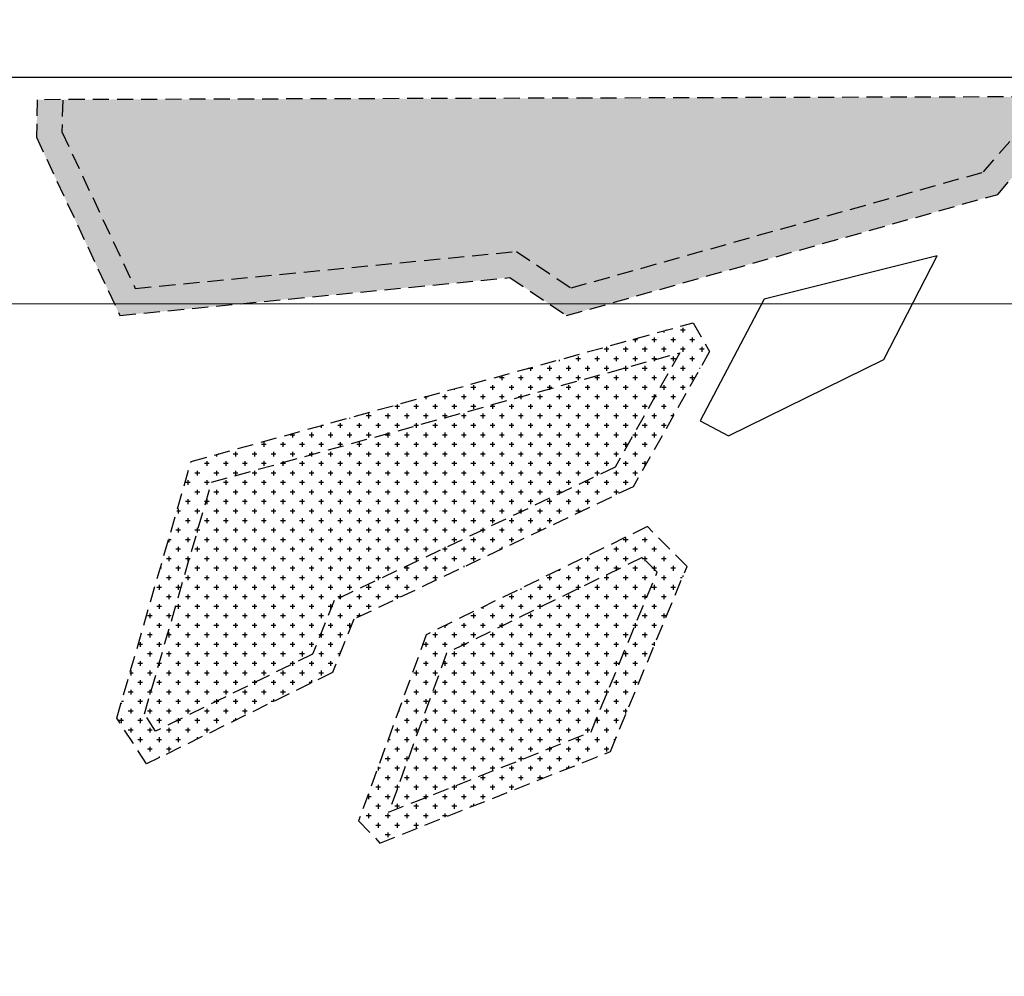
# Model space of a CAD drawing. Header units: millimetres. Extents: x 78245 to 370331, y -43659 to 214111.
# Tile 62 of 64: x 298240 to 337030, y 125406 to 163084. Entities that reach past the tile are written whole.
import ezdxf
from ezdxf.lldxf.tags import DXFTag

# ---------------------------------------------------------------- set-up
doc = ezdxf.new("R2010")
doc.units = ezdxf.units.MM
doc.header["$LTSCALE"] = 100
doc.linetypes.add('DASHED2', pattern=[9.525, 6.35, -3.175])
for name, color, linetype in [('T--L9032_HEKWERK', 210, 'FENCELINE1'), ('T--L9041_VERHARDING_Voetpad', 9, 'DASHED2'), ('T--L9052_1988_Persriool_HPE', 200, 'PERSLEIDING'), ('to_xh-00_vl$0$11_253gras', 253, 'Continuous')]:
    doc.layers.add(name, color=color, linetype=linetype)
doc.styles.get("Standard").update_dxf_attribs({"font": 'arial.ttf'})
doc.linetypes.add('FENCELINE1', pattern='A,6.35,-2.54,[133,ltypeshp.shx,S=2.54,R=0,X=-2.54,Y=0],-2.54,25.4', length=36.83)
tags = doc.linetypes.add('PERSLEIDING', pattern='A,12.7,-5.08,["HPE",Standard,S=2.54,R=0,X=-2.54,Y=-1.27],-7.62', length=25.4).pattern_tags.tags
tags[6] = DXFTag(74, 10)
pattern_1 = [(180, (189830.55, 88975.24), (-375, -375), [187.5, -562.5]), (270, (189736.8, 89069), (375, -375), [187.5, -562.5])]

msp = doc.modelspace()

# ---------------------------------------------------------------- hatches: boundary and pattern name
at = {"layer": 'T--L9041_VERHARDING_Voetpad'}
h = msp.add_hatch(dxfattribs=at)
h.set_pattern_fill('CROSS', color=256, scale=1500, angle=90)
h.set_pattern_definition(pattern_1)
h.paths.add_polyline_path([(338903.003, 160048.521), (298933.407, 159932.043), (298899.491, 158450.723), (302186.129, 151430.94), (317553.878, 152928.287), (319786.154, 151429.231), (336772.383, 156205.295), (338499.047, 158222.551)])
h = msp.add_hatch(dxfattribs=at)
h.set_pattern_fill('CROSS', color=256, scale=1500, angle=90)
h.set_pattern_definition(pattern_1)
h.paths.add_polyline_path([(302066.924, 135578.435), (304994.494, 145681.749), (324769.393, 151147.478), (325421.178, 150013.741), (322410.75, 144688.614), (311408.612, 139471.721), (310559.719, 137365.615), (303239.401, 133772.236)])
h = msp.add_hatch(dxfattribs=at)
h.set_pattern_fill('CROSS', color=256, scale=1500, angle=90)
h.set_pattern_definition(pattern_1)
h.paths.add_polyline_path([(311586.658, 131523.875), (312433.678, 130655.574), (321511.984, 134259.022), (324530.848, 141552.747), (322967.487, 143116.109), (314258.026, 138861.016)])

# ---------------------------------------------------------------- linework, layer by layer
at = {"layer": 'T--L9032_HEKWERK', "color": 8}
msp.add_line((286807.697, 160816.239), (341582.697, 160816.239), dxfattribs=at)
at = {"layer": 'T--L9041_VERHARDING_Voetpad'}
for points in [[(299933.145, 159909.153), (299904.598, 158662.324), (302792.243, 152494.732), (317813.736, 153958.341), (319960.165, 152516.935), (336209.833, 157085.898), (337576.686, 158682.788), (340394.654, 171420.652), (342109.406, 173166.568), (342273.22, 178233.608), (341409.342, 179506.051), (340480.876, 179506.051)], [(302066.924, 135578.435), (304994.494, 145681.749), (324769.393, 151147.478), (325421.178, 150013.741), (322410.75, 144688.614), (311408.612, 139471.721), (310559.719, 137365.615), (303239.401, 133772.236), (302066.924, 135578.435)], [(311586.658, 131523.875), (312433.678, 130655.574), (321511.984, 134259.022), (324530.848, 141552.747), (322967.487, 143116.109), (314258.026, 138861.016), (311586.658, 131523.875)]]:
    msp.add_lwpolyline(points, dxfattribs=at)
for points in [[(338903.003, 160048.521), (298933.407, 159932.043), (298899.491, 158450.723), (302186.129, 151430.94), (317553.878, 152928.287), (319786.154, 151429.231), (336772.383, 156205.295), (338499.047, 158222.551)], [(303154.687, 135739.349), (305799.471, 144866.748), (324244.896, 149965.013), (321696.105, 145456.475), (310627.167, 140207.906), (309775.362, 138094.576), (303595.133, 135060.841)], [(312775.92, 131867.316), (320749.807, 135032.388), (323351.405, 141317.977), (322765.111, 141904.271), (315059.612, 138139.674)]]:
    msp.add_lwpolyline(points, close=True, dxfattribs=at)
at = {"layer": 'T--L9052_1988_Persriool_HPE', "const_width": 50}
msp.add_lwpolyline([(126410, 70031.812), (126410, 56571.812), (126410, 55111.812), (126410, 43121.812, 0.414213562), (133910, 35621.812), (188840, 35621.812), (188840, 35621.812), (190130, 35621.812), (279290, 35621.812, 0.414213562), (286790, 43121.812), (286790, 73371.812), (286790, 74731.812), (286790, 144391.812, -0.414213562), (294290, 151891.812), (315030, 151891.812), (316510, 151891.812), (361440, 151891.812)], format="xyb", dxfattribs=at)
at = {"layer": 'to_xh-00_vl$0$11_253gras'}
msp.add_lwpolyline([(327563.862, 152075.992), (325041.974, 147283.266), (326167.657, 146690.943), (332287.962, 149697.38), (334383.615, 153780.074), (327563.862, 152075.992)], dxfattribs=at)

doc.saveas('drawing.dxf')
